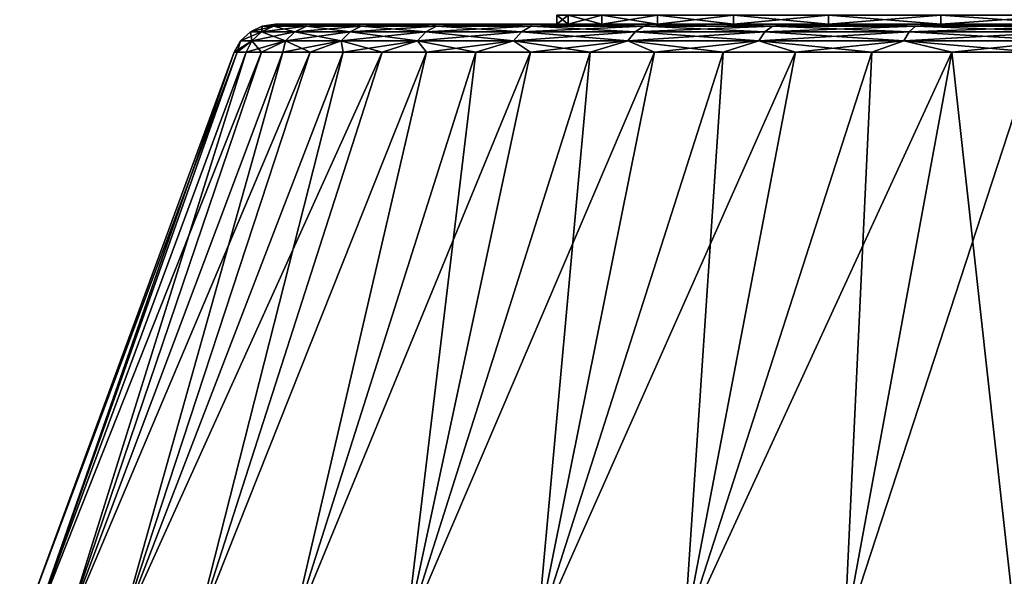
# Model space of a CAD drawing. Header units: metres. Extents: x -109 to 109, y -108 to 40.
# Tile 193 of 216: x 57.97 to 69.03, y -65.8 to -59.55. Entities that reach past the tile are written whole.
import ezdxf

# ---------------------------------------------------------------- set-up
doc = ezdxf.new("R2010")
doc.units = ezdxf.units.M
doc.layers.add('solid_K_24_42_18_000C86_XXX', color=7, linetype='CONTINUOUS')

msp = doc.modelspace()

# ---------------------------------------------------------------- linework, layer by layer
at = {"layer": 'solid_K_24_42_18_000C86_XXX'}
for points in [[(64, -59.599998), (64, -59.5), (64.127258, -59.5, -1.778837)], [(64.127251, -59.599998, 1.778888), (64.127258, -59.5, 1.778837), (64, -59.5)], [(64, -59.599998), (64.127251, -59.599998, 1.778888), (64, -59.5)], [(64.127251, -59.599998, -1.778888), (64, -59.599998), (64.127258, -59.5, -1.778837)], [(64.127251, -59.599998, -1.778888), (64.127258, -59.5, -1.778837), (64.506348, -59.5, -3.521679)], [(64.506378, -59.599998, -3.521784), (64.127251, -59.599998, -1.778888), (64.506348, -59.5, -3.521679)], [(64.127251, -59.599998, 1.778888), (64.506378, -59.599998, 3.521784), (64.127258, -59.5, 1.778837)], [(64.506378, -59.599998, 3.521784), (64.506348, -59.5, 3.521679), (64.127258, -59.5, 1.778837)], [(64.506378, -59.599998, -3.521784), (64.506348, -59.5, -3.521679), (65.129723, -59.5, -5.192972)], [(65.12957, -59.599998, 5.192564), (65.129723, -59.5, 5.192972), (64.506348, -59.5, 3.521679)], [(64.506378, -59.599998, 3.521784), (65.12957, -59.599998, 5.192564), (64.506348, -59.5, 3.521679)], [(65.12957, -59.599998, -5.192564), (64.506378, -59.599998, -3.521784), (65.129723, -59.5, -5.192972)], [(65.12957, -59.599998, -5.192564), (65.129723, -59.5, -5.192972), (65.984367, -59.5, -6.75793)], [(65.984444, -59.599998, -6.758162), (65.12957, -59.599998, -5.192564), (65.984367, -59.5, -6.75793)], [(65.12957, -59.599998, 5.192564), (65.984444, -59.599998, 6.758162), (65.129723, -59.5, 5.192972)], [(65.984444, -59.599998, 6.758162), (65.984367, -59.5, 6.75793), (65.129723, -59.5, 5.192972)], [(65.984444, -59.599998, -6.758162), (65.984367, -59.5, -6.75793), (67.052979, -59.5, -8.185602)], [(67.053024, -59.599998, 8.185614), (67.052979, -59.5, 8.185602), (65.984367, -59.5, 6.75793)], [(65.984444, -59.599998, 6.758162), (67.053024, -59.599998, 8.185614), (65.984367, -59.5, 6.75793)], [(67.053024, -59.599998, -8.185614), (65.984444, -59.599998, -6.758162), (67.052979, -59.5, -8.185602)], [(67.053024, -59.599998, -8.185614), (67.052979, -59.5, -8.185602), (68.3144, -59.5, -9.447019)], [(68.314384, -59.599998, 9.446973), (68.3144, -59.5, 9.447019), (67.052979, -59.5, 8.185602)], [(67.053024, -59.599998, 8.185614), (68.314384, -59.599998, 9.446973), (67.052979, -59.5, 8.185602)], [(68.314384, -59.599998, -9.446973), (67.053024, -59.599998, -8.185614), (68.3144, -59.5, -9.447019)], [(68.314384, -59.599998, -9.446973), (68.3144, -59.5, -9.447019), (69.742073, -59.5, -10.515633)], [(69.741837, -59.599998, -10.51556), (68.314384, -59.599998, -9.446973), (69.742073, -59.5, -10.515633)], [(68.314384, -59.599998, 9.446973), (69.741837, -59.599998, 10.51556), (68.3144, -59.5, 9.447019)], [(69.741837, -59.599998, 10.51556), (69.742073, -59.5, 10.515633), (68.3144, -59.5, 9.447019)], [(60.69133, -59.62196), (60.837887, -59.599998), (60.874481, -59.599998, -1.069908)], [(60.815987, -59.62196, 1.981351), (60.837887, -59.599998), (60.69133, -59.62196)], [(60.815987, -59.62196, -1.981351), (60.69133, -59.62196), (60.874481, -59.599998, -1.069908)], [(60.815987, -59.62196, 1.981351), (60.874481, -59.599998, 1.069903), (60.837887, -59.599998)], [(60.815987, -59.62196, -1.981351), (60.874481, -59.599998, -1.069908), (60.983974, -59.599998, -2.133962)], [(60.815987, -59.62196, -1.981351), (60.983974, -59.599998, -2.133962), (61.165886, -59.599998, -3.188466)], [(61.187988, -59.62196, -3.931456), (60.815987, -59.62196, -1.981351), (61.165886, -59.599998, -3.188466)], [(60.815987, -59.62196, 1.981351), (60.983974, -59.599998, 2.133954), (60.874481, -59.599998, 1.069903)], [(60.815987, -59.62196, 1.981351), (61.187988, -59.62196, 3.931456), (60.983974, -59.599998, 2.133954)], [(60.837887, -59.599998), (64, -59.599998), (64.127251, -59.599998, -1.778888)], [(60.874481, -59.599998, 1.069903), (64, -59.599998), (60.837887, -59.599998)], [(60.874481, -59.599998, -1.069908), (60.837887, -59.599998), (64.127251, -59.599998, -1.778888)], [(60.874481, -59.599998, 1.069903), (64.127251, -59.599998, 1.778888), (64, -59.599998)], [(60.874481, -59.599998, 1.069903), (60.983974, -59.599998, 2.133954), (64.127251, -59.599998, 1.778888)], [(60.983974, -59.599998, -2.133962), (60.874481, -59.599998, -1.069908), (64.127251, -59.599998, -1.778888)], [(60.983974, -59.599998, 2.133954), (61.165882, -59.599998, 3.188457), (64.127251, -59.599998, 1.778888)], [(60.983974, -59.599998, -2.133962), (64.127251, -59.599998, -1.778888), (64.506378, -59.599998, -3.521784)], [(61.165886, -59.599998, -3.188466), (60.983974, -59.599998, -2.133962), (64.506378, -59.599998, -3.521784)], [(61.187988, -59.62196, 3.931456), (61.165882, -59.599998, 3.188457), (60.983974, -59.599998, 2.133954)], [(61.165882, -59.599998, 3.188457), (64.506378, -59.599998, 3.521784), (64.127251, -59.599998, 1.778888)], [(61.165882, -59.599998, 3.188457), (61.419487, -59.599998, 4.228453), (64.506378, -59.599998, 3.521784)], [(61.187988, -59.62196, 3.931456), (61.419487, -59.599998, 4.228453), (61.165882, -59.599998, 3.188457)], [(61.419487, -59.599998, -4.228464), (61.165886, -59.599998, -3.188466), (64.506378, -59.599998, -3.521784)], [(61.187988, -59.62196, -3.931456), (61.165886, -59.599998, -3.188466), (61.419487, -59.599998, -4.228464)], [(61.187988, -59.62196, -3.931456), (61.419487, -59.599998, -4.228464), (61.743481, -59.599998, -5.248456)], [(61.801472, -59.62196, -5.819559), (61.187988, -59.62196, -3.931456), (61.743481, -59.599998, -5.248456)], [(61.187988, -59.62196, 3.931456), (61.801472, -59.62196, 5.819559), (61.419487, -59.599998, 4.228453)], [(61.419487, -59.599998, 4.228453), (65.12957, -59.599998, 5.192564), (64.506378, -59.599998, 3.521784)], [(61.419487, -59.599998, 4.228453), (61.743477, -59.599998, 5.248443), (65.12957, -59.599998, 5.192564)], [(61.419487, -59.599998, -4.228464), (64.506378, -59.599998, -3.521784), (65.12957, -59.599998, -5.192564)], [(61.743481, -59.599998, -5.248456), (61.419487, -59.599998, -4.228464), (65.12957, -59.599998, -5.192564)], [(61.801472, -59.62196, 5.819559), (61.743477, -59.599998, 5.248443), (61.419487, -59.599998, 4.228453)], [(61.743477, -59.599998, 5.248443), (62.136192, -59.599998, 6.243555), (65.12957, -59.599998, 5.192564)], [(61.801472, -59.62196, 5.819559), (62.136192, -59.599998, 6.243555), (61.743477, -59.599998, 5.248443)], [(61.743481, -59.599998, -5.248456), (65.12957, -59.599998, -5.192564), (65.984444, -59.599998, -6.758162)], [(62.1362, -59.599998, -6.243571), (61.743481, -59.599998, -5.248456), (65.984444, -59.599998, -6.758162)], [(61.801472, -59.62196, -5.819559), (61.743481, -59.599998, -5.248456), (62.1362, -59.599998, -6.243571)], [(61.801472, -59.62196, -5.819559), (62.1362, -59.599998, -6.243571), (62.595921, -59.599998, -7.209586)], [(62.646759, -59.62196, -7.615884), (61.801472, -59.62196, -5.819559), (62.595921, -59.599998, -7.209586)], [(61.801472, -59.62196, 5.819559), (62.646759, -59.62196, 7.615884), (62.136192, -59.599998, 6.243555)], [(62.136192, -59.599998, 6.243555), (65.984444, -59.599998, 6.758162), (65.12957, -59.599998, 5.192564)], [(62.136192, -59.599998, 6.243555), (62.595913, -59.599998, 7.209568), (65.984444, -59.599998, 6.758162)], [(62.646759, -59.62196, 7.615884), (62.595913, -59.599998, 7.209568), (62.136192, -59.599998, 6.243555)], [(62.595921, -59.599998, -7.209586), (62.1362, -59.599998, -6.243571), (65.984444, -59.599998, -6.758162)], [(62.595913, -59.599998, 7.209568), (63.120705, -59.599998, 8.142246), (65.984444, -59.599998, 6.758162)], [(62.646759, -59.62196, 7.615884), (63.120705, -59.599998, 8.142246), (62.595913, -59.599998, 7.209568)], [(62.595921, -59.599998, -7.209586), (65.984444, -59.599998, -6.758162), (67.053024, -59.599998, -8.185614)], [(63.12072, -59.599998, -8.142267), (62.595921, -59.599998, -7.209586), (67.053024, -59.599998, -8.185614)], [(62.646759, -59.62196, -7.615884), (62.595921, -59.599998, -7.209586), (63.12072, -59.599998, -8.142267)], [(62.646759, -59.62196, -7.615884), (63.12072, -59.599998, -8.142267), (63.70776, -59.599998, -9.036572)], [(63.710518, -59.62196, -9.292102), (62.646759, -59.62196, -7.615884), (63.70776, -59.599998, -9.036572)], [(62.646759, -59.62196, 7.615884), (63.710518, -59.62196, 9.292102), (63.120705, -59.599998, 8.142246)], [(63.120705, -59.599998, 8.142246), (67.053024, -59.599998, 8.185614), (65.984444, -59.599998, 6.758162)], [(63.120705, -59.599998, 8.142246), (63.707745, -59.599998, 9.036549), (67.053024, -59.599998, 8.185614)], [(63.710518, -59.62196, 9.292102), (63.707745, -59.599998, 9.036549), (63.120705, -59.599998, 8.142246)], [(63.70776, -59.599998, -9.036572), (63.12072, -59.599998, -8.142267), (67.053024, -59.599998, -8.185614)], [(63.707745, -59.599998, 9.036549), (68.314384, -59.599998, 9.446973), (67.053024, -59.599998, 8.185614)], [(63.707745, -59.599998, 9.036549), (64.35421, -59.599998, 9.888417), (68.314384, -59.599998, 9.446973)], [(63.710518, -59.62196, 9.292102), (64.35421, -59.599998, 9.888417), (63.707745, -59.599998, 9.036549)], [(63.70776, -59.599998, -9.036572), (67.053024, -59.599998, -8.185614), (68.314384, -59.599998, -9.446973)], [(64.354233, -59.599998, -9.888443), (63.70776, -59.599998, -9.036572), (68.314384, -59.599998, -9.446973)], [(63.710518, -59.62196, -9.292102), (63.70776, -59.599998, -9.036572), (64.354233, -59.599998, -9.888443)], [(63.710518, -59.62196, -9.292102), (64.354233, -59.599998, -9.888443), (65.057358, -59.599998, -10.694273)], [(64.975975, -59.62196, -10.821778), (63.710518, -59.62196, -9.292102), (65.057358, -59.599998, -10.694273)], [(63.710518, -59.62196, 9.292102), (64.975975, -59.62196, 10.821778), (64.35421, -59.599998, 9.888417)], [(64.35421, -59.599998, 9.888417), (69.741837, -59.599998, 10.51556), (68.314384, -59.599998, 9.446973)], [(64.35421, -59.599998, 9.888417), (65.057327, -59.599998, 10.694245), (69.741837, -59.599998, 10.51556)], [(64.975975, -59.62196, 10.821778), (65.057327, -59.599998, 10.694245), (64.35421, -59.599998, 9.888417)], [(64.354233, -59.599998, -9.888443), (68.314384, -59.599998, -9.446973), (69.741837, -59.599998, -10.51556)], [(65.057358, -59.599998, -10.694273), (64.354233, -59.599998, -9.888443), (69.741837, -59.599998, -10.51556)], [(64.975975, -59.62196, -10.821778), (65.057358, -59.599998, -10.694273), (65.814049, -59.599998, -11.450416)], [(66.423172, -59.62196, -12.180788), (64.975975, -59.62196, -10.821778), (65.814049, -59.599998, -11.450416)], [(64.975975, -59.62196, 10.821778), (65.814018, -59.599998, 11.450386), (65.057327, -59.599998, 10.694245)], [(64.975975, -59.62196, 10.821778), (66.423172, -59.62196, 12.180788), (65.814018, -59.599998, 11.450386)], [(65.057327, -59.599998, 10.694245), (71.307434, -59.599998, 11.370431), (69.741837, -59.599998, 10.51556)], [(65.057327, -59.599998, 10.694245), (65.814018, -59.599998, 11.450386), (71.307434, -59.599998, 11.370431)], [(65.057358, -59.599998, -10.694273), (69.741837, -59.599998, -10.51556), (71.307434, -59.599998, -11.370431)], [(65.814049, -59.599998, -11.450416), (65.057358, -59.599998, -10.694273), (71.307434, -59.599998, -11.370431)], [(65.814018, -59.599998, 11.450386), (72.978218, -59.599998, 11.993622), (71.307434, -59.599998, 11.370431)], [(65.814018, -59.599998, 11.450386), (66.62014, -59.599998, 12.152755), (72.978218, -59.599998, 11.993622)], [(66.423172, -59.62196, 12.180788), (66.62014, -59.599998, 12.152755), (65.814018, -59.599998, 11.450386)], [(65.814049, -59.599998, -11.450416), (71.307434, -59.599998, -11.370431), (72.978218, -59.599998, -11.993622)], [(66.620178, -59.599998, -12.152783), (65.814049, -59.599998, -11.450416), (72.978218, -59.599998, -11.993622)], [(66.423172, -59.62196, -12.180788), (65.814049, -59.599998, -11.450416), (66.620178, -59.599998, -12.152783)], [(66.423172, -59.62196, -12.180788), (66.620178, -59.599998, -12.152783), (67.472092, -59.599998, -12.798357)], [(68.029289, -59.62196, -13.3477), (66.423172, -59.62196, -12.180788), (67.472092, -59.599998, -12.798357)], [(66.423172, -59.62196, 12.180788), (68.029289, -59.62196, 13.3477), (66.62014, -59.599998, 12.152755)], [(66.62014, -59.599998, 12.152755), (74.721115, -59.599998, 12.372747), (72.978218, -59.599998, 11.993622)], [(66.62014, -59.599998, 12.152755), (67.472054, -59.599998, 12.798329), (74.721115, -59.599998, 12.372747)], [(68.029289, -59.62196, 13.3477), (67.472054, -59.599998, 12.798329), (66.62014, -59.599998, 12.152755)], [(66.620178, -59.599998, -12.152783), (72.978218, -59.599998, -11.993622), (74.721115, -59.599998, -12.372747)], [(66.620178, -59.599998, -12.152783), (74.721115, -59.599998, -12.372747), (76.5, -59.599998, -12.5)], [(67.472092, -59.599998, -12.798357), (66.620178, -59.599998, -12.152783), (76.5, -59.599998, -12.5)], [(67.472054, -59.599998, 12.798329), (76.5, -59.599998, 12.5), (74.721115, -59.599998, 12.372747)], [(67.472054, -59.599998, 12.798329), (85.527908, -59.599998, 12.798357), (76.5, -59.599998, 12.5)], [(67.472054, -59.599998, 12.798329), (68.366127, -59.599998, 13.384386), (85.527908, -59.599998, 12.798357)], [(68.029289, -59.62196, 13.3477), (68.366127, -59.599998, 13.384386), (67.472054, -59.599998, 12.798329)], [(85.527946, -59.599998, -12.798329), (67.472092, -59.599998, -12.798357), (76.5, -59.599998, -12.5)], [(84.633873, -59.599998, -13.384386), (68.366165, -59.599998, -13.384412), (67.472092, -59.599998, -12.798357)], [(68.029289, -59.62196, -13.3477), (67.472092, -59.599998, -12.798357), (68.366165, -59.599998, -13.384412)], [(85.527946, -59.599998, -12.798329), (84.633873, -59.599998, -13.384386), (67.472092, -59.599998, -12.798357)], [(68.029289, -59.62196, -13.3477), (68.366165, -59.599998, -13.384412), (69.298363, -59.599998, -13.908197)], [(69.768997, -59.62196, -14.304111), (68.029289, -59.62196, -13.3477), (69.298363, -59.599998, -13.908197)], [(68.029289, -59.62196, 13.3477), (69.768997, -59.62196, 14.304111), (68.366127, -59.599998, 13.384386)], [(68.366127, -59.599998, 13.384386), (84.633835, -59.599998, 13.384412), (85.527908, -59.599998, 12.798357)], [(68.366127, -59.599998, 13.384386), (69.298317, -59.599998, 13.908174), (84.633835, -59.599998, 13.384412)], [(69.768997, -59.62196, 14.304111), (69.298317, -59.599998, 13.908174), (68.366127, -59.599998, 13.384386)], [(83.701683, -59.599998, -13.908174), (69.298363, -59.599998, -13.908197), (68.366165, -59.599998, -13.384412)], [(84.633873, -59.599998, -13.384386), (83.701683, -59.599998, -13.908174), (68.366165, -59.599998, -13.384412)], [(60.448399, -59.786476), (60.557526, -59.685997), (60.683239, -59.685997, -1.998122)], [(60.57497, -59.786476, 2.011799), (60.557526, -59.685997), (60.448399, -59.786476)], [(60.57497, -59.786476, -2.011799), (60.448399, -59.786476), (60.683239, -59.685997, -1.998122)], [(60.557526, -59.685997), (60.69133, -59.62196), (60.815987, -59.62196, -1.981351)], [(60.683239, -59.685997, 1.998122), (60.69133, -59.62196), (60.557526, -59.685997)], [(60.683239, -59.685997, -1.998122), (60.557526, -59.685997), (60.815987, -59.62196, -1.981351)], [(60.57497, -59.786476, 2.011799), (60.683239, -59.685997, 1.998122), (60.557526, -59.685997)], [(60.57497, -59.786476, -2.011799), (60.683239, -59.685997, -1.998122), (61.058388, -59.685997, -3.964732)], [(60.95269, -59.786476, -3.991871), (60.57497, -59.786476, -2.011799), (61.058388, -59.685997, -3.964732)], [(60.57497, -59.786476, 2.011799), (60.95269, -59.786476, 3.991871), (60.683239, -59.685997, 1.998122)], [(60.683239, -59.685997, 1.998122), (60.815987, -59.62196, 1.981351), (60.69133, -59.62196)], [(60.683239, -59.685997, -1.998122), (60.815987, -59.62196, -1.981351), (61.187988, -59.62196, -3.931456)], [(61.058388, -59.685997, -3.964732), (60.683239, -59.685997, -1.998122), (61.187988, -59.62196, -3.931456)], [(60.683239, -59.685997, 1.998122), (61.058388, -59.685997, 3.964732), (60.815987, -59.62196, 1.981351)], [(60.95269, -59.786476, 3.991871), (61.058388, -59.685997, 3.964732), (60.683239, -59.685997, 1.998122)], [(61.058388, -59.685997, 3.964732), (61.187988, -59.62196, 3.931456), (60.815987, -59.62196, 1.981351)], [(60.95269, -59.786476, -3.991871), (61.058388, -59.685997, -3.964732), (61.677063, -59.685997, -5.868816)], [(61.5756, -59.786476, -5.908988), (60.95269, -59.786476, -3.991871), (61.677063, -59.685997, -5.868816)], [(60.95269, -59.786476, 3.991871), (61.5756, -59.786476, 5.908988), (61.058388, -59.685997, 3.964732)], [(61.058388, -59.685997, -3.964732), (61.187988, -59.62196, -3.931456), (61.801472, -59.62196, -5.819559)], [(61.677063, -59.685997, -5.868816), (61.058388, -59.685997, -3.964732), (61.801472, -59.62196, -5.819559)], [(61.058388, -59.685997, 3.964732), (61.677063, -59.685997, 5.868816), (61.187988, -59.62196, 3.931456)], [(61.5756, -59.786476, 5.908988), (61.677063, -59.685997, 5.868816), (61.058388, -59.685997, 3.964732)], [(61.677063, -59.685997, 5.868816), (61.801472, -59.62196, 5.819559), (61.187988, -59.62196, 3.931456)], [(61.5756, -59.786476, -5.908988), (61.677063, -59.685997, -5.868816), (62.529503, -59.685997, -7.680345)], [(62.433876, -59.786476, -7.732918), (61.5756, -59.786476, -5.908988), (62.529503, -59.685997, -7.680345)], [(61.5756, -59.786476, 5.908988), (62.433876, -59.786476, 7.732918), (61.677063, -59.685997, 5.868816)], [(61.677063, -59.685997, -5.868816), (61.801472, -59.62196, -5.819559), (62.646759, -59.62196, -7.615884)], [(62.529503, -59.685997, -7.680345), (61.677063, -59.685997, -5.868816), (62.646759, -59.62196, -7.615884)], [(61.677063, -59.685997, 5.868816), (62.529503, -59.685997, 7.680345), (61.801472, -59.62196, 5.819559)], [(62.433876, -59.786476, 7.732918), (62.529503, -59.685997, 7.680345), (61.677063, -59.685997, 5.868816)], [(62.529503, -59.685997, 7.680345), (62.646759, -59.62196, 7.615884), (61.801472, -59.62196, 5.819559)], [(62.433876, -59.786476, -7.732918), (62.529503, -59.685997, -7.680345), (63.602268, -59.685997, -9.37075)], [(63.513981, -59.786476, -9.434895), (62.433876, -59.786476, -7.732918), (63.602268, -59.685997, -9.37075)], [(62.433876, -59.786476, 7.732918), (63.513981, -59.786476, 9.434895), (62.529503, -59.685997, 7.680345)], [(62.529503, -59.685997, -7.680345), (62.646759, -59.62196, -7.615884), (63.710518, -59.62196, -9.292102)], [(63.602268, -59.685997, -9.37075), (62.529503, -59.685997, -7.680345), (63.710518, -59.62196, -9.292102)], [(62.529503, -59.685997, 7.680345), (63.602268, -59.685997, 9.37075), (62.646759, -59.62196, 7.615884)], [(63.513981, -59.786476, 9.434895), (63.602268, -59.685997, 9.37075), (62.529503, -59.685997, 7.680345)], [(63.602268, -59.685997, 9.37075), (63.710518, -59.62196, 9.292102), (62.646759, -59.62196, 7.615884)], [(63.513981, -59.786476, -9.434895), (63.602268, -59.685997, -9.37075), (64.878433, -59.685997, -10.913374)], [(64.798889, -59.786476, -10.988077), (63.513981, -59.786476, -9.434895), (64.878433, -59.685997, -10.913374)], [(63.513981, -59.786476, 9.434895), (64.798889, -59.786476, 10.988077), (63.602268, -59.685997, 9.37075)], [(63.602268, -59.685997, -9.37075), (63.710518, -59.62196, -9.292102), (64.975975, -59.62196, -10.821778)], [(64.878433, -59.685997, -10.913374), (63.602268, -59.685997, -9.37075), (64.975975, -59.62196, -10.821778)], [(63.602268, -59.685997, 9.37075), (64.878433, -59.685997, 10.913374), (63.710518, -59.62196, 9.292102)], [(64.798889, -59.786476, 10.988077), (64.878433, -59.685997, 10.913374), (63.602268, -59.685997, 9.37075)], [(64.878433, -59.685997, 10.913374), (64.975975, -59.62196, 10.821778), (63.710518, -59.62196, 9.292102)], [(64.798889, -59.786476, -10.988077), (64.878433, -59.685997, -10.913374), (66.337883, -59.685997, -12.283887)], [(66.268326, -59.786476, -12.367971), (64.798889, -59.786476, -10.988077), (66.337883, -59.685997, -12.283887)], [(64.798889, -59.786476, 10.988077), (66.268326, -59.786476, 12.367971), (64.878433, -59.685997, 10.913374)], [(64.878433, -59.685997, -10.913374), (64.975975, -59.62196, -10.821778), (66.423172, -59.62196, -12.180788)], [(66.337883, -59.685997, -12.283887), (64.878433, -59.685997, -10.913374), (66.423172, -59.62196, -12.180788)], [(64.878433, -59.685997, 10.913374), (66.337883, -59.685997, 12.283887), (64.975975, -59.62196, 10.821778)], [(66.268326, -59.786476, 12.367971), (66.337883, -59.685997, 12.283887), (64.878433, -59.685997, 10.913374)], [(66.337883, -59.685997, 12.283887), (66.423172, -59.62196, 12.180788), (64.975975, -59.62196, 10.821778)], [(66.268326, -59.786476, -12.367971), (66.337883, -59.685997, -12.283887), (67.957596, -59.685997, -13.460675)], [(67.899124, -59.786476, -13.552815), (66.268326, -59.786476, -12.367971), (67.957596, -59.685997, -13.460675)], [(66.268326, -59.786476, 12.367971), (67.899124, -59.786476, 13.552815), (66.337883, -59.685997, 12.283887)], [(66.337883, -59.685997, -12.283887), (66.423172, -59.62196, -12.180788), (68.029289, -59.62196, -13.3477)], [(67.957596, -59.685997, -13.460675), (66.337883, -59.685997, -12.283887), (68.029289, -59.62196, -13.3477)], [(66.337883, -59.685997, 12.283887), (67.957596, -59.685997, 13.460675), (66.423172, -59.62196, 12.180788)], [(67.899124, -59.786476, 13.552815), (67.957596, -59.685997, 13.460675), (66.337883, -59.685997, 12.283887)], [(67.957596, -59.685997, 13.460675), (68.029289, -59.62196, 13.3477), (66.423172, -59.62196, 12.180788)], [(67.899124, -59.786476, -13.552815), (67.957596, -59.685997, -13.460675), (69.712029, -59.685997, -14.425181)], [(69.665558, -59.786476, -14.523923), (67.899124, -59.786476, -13.552815), (69.712029, -59.685997, -14.425181)], [(67.899124, -59.786476, 13.552815), (69.665558, -59.786476, 14.523923), (67.957596, -59.685997, 13.460675)], [(67.957596, -59.685997, -13.460675), (68.029289, -59.62196, -13.3477), (69.768997, -59.62196, -14.304111)], [(69.712029, -59.685997, -14.425181), (67.957596, -59.685997, -13.460675), (69.768997, -59.62196, -14.304111)], [(67.957596, -59.685997, 13.460675), (69.712029, -59.685997, 14.425181), (68.029289, -59.62196, 13.3477)], [(69.665558, -59.786476, 14.523923), (69.712029, -59.685997, 14.425181), (67.957596, -59.685997, 13.460675)], [(69.712029, -59.685997, 14.425181), (69.768997, -59.62196, 14.304111), (68.029289, -59.62196, 13.3477)], [(60.57497, -59.786476, -2.011799), (60.408245, -59.914131, -1.054707), (60.373718, -59.914131)], [(60.448399, -59.786476), (60.373718, -59.914131), (60.408245, -59.914131, 1.054707)], [(60.57497, -59.786476, -2.011799), (60.373718, -59.914131), (60.448399, -59.786476)], [(60.57497, -59.786476, -2.011799), (60.511681, -59.914131, -2.104898), (60.408245, -59.914131, -1.054707)], [(60.57497, -59.786476, 2.011799), (60.408245, -59.914131, 1.054707), (60.511681, -59.914131, 2.104898)], [(60.57497, -59.786476, 2.011799), (60.448399, -59.786476), (60.408245, -59.914131, 1.054707)], [(60.95269, -59.786476, -3.991871), (60.683578, -59.914131, -3.146076), (60.511681, -59.914131, -2.104898)], [(60.95269, -59.786476, -3.991871), (60.511681, -59.914131, -2.104898), (60.57497, -59.786476, -2.011799)], [(60.57497, -59.786476, 2.011799), (60.511681, -59.914131, 2.104898), (60.683578, -59.914131, 3.146076)], [(60.57497, -59.786476, 2.011799), (60.683578, -59.914131, 3.146076), (60.95269, -59.786476, 3.991871)], [(60.95269, -59.786476, -3.991871), (60.923206, -59.914131, -4.173782), (60.683578, -59.914131, -3.146076)], [(60.95269, -59.786476, 3.991871), (60.683578, -59.914131, 3.146076), (60.923206, -59.914131, 4.173782)], [(61.5756, -59.786476, -5.908988), (61.229534, -59.914131, -5.183615), (60.923206, -59.914131, -4.173782)], [(61.5756, -59.786476, -5.908988), (60.923206, -59.914131, -4.173782), (60.95269, -59.786476, -3.991871)], [(60.95269, -59.786476, 3.991871), (60.923206, -59.914131, 4.173782), (61.229534, -59.914131, 5.183615)], [(60.95269, -59.786476, 3.991871), (61.229534, -59.914131, 5.183615), (61.5756, -59.786476, 5.908988)], [(61.5756, -59.786476, -5.908988), (61.601254, -59.914131, -6.171251), (61.229534, -59.914131, -5.183615)], [(61.5756, -59.786476, 5.908988), (61.229534, -59.914131, 5.183615), (61.601254, -59.914131, 6.171251)], [(62.433876, -59.786476, -7.732918), (61.601254, -59.914131, -6.171251), (61.5756, -59.786476, -5.908988)], [(61.5756, -59.786476, 5.908988), (61.601254, -59.914131, 6.171251), (62.03677, -59.914131, 7.132461)], [(61.5756, -59.786476, 5.908988), (62.03677, -59.914131, 7.132461), (62.433876, -59.786476, 7.732918)], [(62.433876, -59.786476, -7.732918), (62.03677, -59.914131, -7.132461), (61.601254, -59.914131, -6.171251)], [(62.433876, -59.786476, -7.732918), (62.534222, -59.914131, -8.063128), (62.03677, -59.914131, -7.132461)], [(62.433876, -59.786476, 7.732918), (62.03677, -59.914131, 7.132461), (62.534222, -59.914131, 8.063128)], [(63.513981, -59.786476, -9.434895), (62.534222, -59.914131, -8.063128), (62.433876, -59.786476, -7.732918)], [(62.433876, -59.786476, 7.732918), (62.534222, -59.914131, 8.063128), (63.091476, -59.914131, 8.959269)], [(62.433876, -59.786476, 7.732918), (63.091476, -59.914131, 8.959269), (63.513981, -59.786476, 9.434895)], [(63.513981, -59.786476, -9.434895), (63.091476, -59.914131, -8.959269), (62.534222, -59.914131, -8.063128)], [(63.513981, -59.786476, -9.434895), (63.70615, -59.914131, -9.817044), (63.091476, -59.914131, -8.959269)], [(63.513981, -59.786476, 9.434895), (63.091476, -59.914131, 8.959269), (63.70615, -59.914131, 9.817043)], [(64.798889, -59.786476, -10.988077), (63.70615, -59.914131, -9.817044), (63.513981, -59.786476, -9.434895)], [(63.513981, -59.786476, 9.434895), (63.70615, -59.914131, 9.817043), (64.375603, -59.914131, 10.63278)], [(63.513981, -59.786476, 9.434895), (64.375603, -59.914131, 10.63278), (64.798889, -59.786476, 10.988077)], [(64.798889, -59.786476, -10.988077), (64.375603, -59.914131, -10.632781), (63.70615, -59.914131, -9.817044)], [(64.798889, -59.786476, -10.988077), (65.096977, -59.914131, -11.402987), (64.375603, -59.914131, -10.632781)], [(64.798889, -59.786476, 10.988077), (64.375603, -59.914131, 10.63278), (65.096977, -59.914131, 11.402986)], [(66.268326, -59.786476, -12.367971), (65.096977, -59.914131, -11.402987), (64.798889, -59.786476, -10.988077)], [(64.798889, -59.786476, 10.988077), (65.096977, -59.914131, 11.402986), (65.86718, -59.914131, 12.124363)], [(64.798889, -59.786476, 10.988077), (65.86718, -59.914131, 12.124363), (66.268326, -59.786476, 12.367971)], [(66.268326, -59.786476, -12.367971), (65.867188, -59.914131, -12.124364), (65.096977, -59.914131, -11.402987)], [(66.268326, -59.786476, 12.367971), (65.86718, -59.914131, 12.124363), (66.682922, -59.914131, 12.793825)], [(66.268326, -59.786476, -12.367971), (66.682922, -59.914131, -12.793825), (65.867188, -59.914131, -12.124364)], [(67.899124, -59.786476, -13.552815), (66.682922, -59.914131, -12.793825), (66.268326, -59.786476, -12.367971)], [(66.268326, -59.786476, 12.367971), (66.682922, -59.914131, 12.793825), (67.540703, -59.914131, 13.408504)], [(66.268326, -59.786476, 12.367971), (67.540703, -59.914131, 13.408504), (67.899124, -59.786476, 13.552815)], [(67.899124, -59.786476, -13.552815), (67.540703, -59.914131, -13.408504), (66.682922, -59.914131, -12.793825)], [(67.899124, -59.786476, -13.552815), (68.436852, -59.914131, -13.965764), (67.540703, -59.914131, -13.408504)], [(67.899124, -59.786476, 13.552815), (67.540703, -59.914131, 13.408504), (68.436852, -59.914131, 13.965764)], [(69.665558, -59.786476, -14.523923), (68.436852, -59.914131, -13.965764), (67.899124, -59.786476, -13.552815)], [(67.899124, -59.786476, 13.552815), (68.436852, -59.914131, 13.965764), (69.367523, -59.914131, 14.46322)], [(67.899124, -59.786476, 13.552815), (69.367523, -59.914131, 14.46322), (69.665558, -59.786476, 14.523923)], [(69.665558, -59.786476, -14.523923), (69.367523, -59.914131, -14.46322), (68.436852, -59.914131, -13.965764)], [(57.965958, -66.448959), (60.373718, -59.914131), (60.408245, -59.914131, -1.054707)], [(58.091278, -66.448959, -2.151671), (57.965958, -66.448959), (60.408245, -59.914131, -1.054707)], [(58.091278, -66.448959, 2.151671), (60.373718, -59.914131), (57.965958, -66.448959)], [(58.091278, -66.448959, -2.151671), (60.511681, -59.914131, -2.104898), (60.683578, -59.914131, -3.146076)], [(58.465542, -66.448959, -4.274245), (58.091278, -66.448959, -2.151671), (60.683578, -59.914131, -3.146076)], [(58.091278, -66.448959, -2.151671), (60.408245, -59.914131, -1.054707), (60.511681, -59.914131, -2.104898)], [(58.091278, -66.448959, 2.151671), (60.408245, -59.914131, 1.054707), (60.373718, -59.914131)], [(58.091278, -66.448959, 2.151671), (60.511681, -59.914131, 2.104898), (60.408245, -59.914131, 1.054707)], [(58.091278, -66.448959, 2.151671), (58.465542, -66.448959, 4.274245), (60.511681, -59.914131, 2.104898)], [(58.465542, -66.448959, -4.274245), (60.923206, -59.914131, -4.173782), (61.229534, -59.914131, -5.183615)], [(59.083694, -66.448959, -6.339016), (58.465542, -66.448959, -4.274245), (61.229534, -59.914131, -5.183615)], [(58.465542, -66.448959, -4.274245), (60.683578, -59.914131, -3.146076), (60.923206, -59.914131, -4.173782)], [(58.465542, -66.448959, 4.274245), (60.683578, -59.914131, 3.146076), (60.511681, -59.914131, 2.104898)], [(58.465542, -66.448959, 4.274245), (60.923206, -59.914131, 4.173782), (60.683578, -59.914131, 3.146076)], [(58.465542, -66.448959, 4.274245), (59.083694, -66.448959, 6.339016), (60.923206, -59.914131, 4.173782)], [(59.083694, -66.448959, -6.339016), (61.601254, -59.914131, -6.171251), (62.03677, -59.914131, -7.132461)], [(59.937374, -66.448959, -8.318064), (59.083694, -66.448959, -6.339016), (62.03677, -59.914131, -7.132461)], [(59.083694, -66.448959, -6.339016), (61.229534, -59.914131, -5.183615), (61.601254, -59.914131, -6.171251)], [(59.083694, -66.448959, 6.339016), (61.229534, -59.914131, 5.183615), (60.923206, -59.914131, 4.173782)], [(59.083694, -66.448959, 6.339016), (61.601254, -59.914131, 6.171251), (61.229534, -59.914131, 5.183615)], [(59.083694, -66.448959, 6.339016), (59.937374, -66.448959, 8.318064), (61.601254, -59.914131, 6.171251)], [(59.937374, -66.448959, -8.318064), (62.03677, -59.914131, -7.132461), (62.534222, -59.914131, -8.063128)], [(61.015034, -66.448959, -10.184624), (59.937374, -66.448959, -8.318064), (62.534222, -59.914131, -8.063128)], [(59.937374, -66.448959, 8.318064), (62.03677, -59.914131, 7.132461), (61.601254, -59.914131, 6.171251)], [(59.937374, -66.448959, 8.318064), (62.534222, -59.914131, 8.063128), (62.03677, -59.914131, 7.132461)], [(59.937374, -66.448959, 8.318064), (61.015034, -66.448959, 10.184624), (62.534222, -59.914131, 8.063128)], [(61.015034, -66.448959, -10.184624), (63.091476, -59.914131, -8.959269), (63.70615, -59.914131, -9.817044)], [(62.302097, -66.448959, -11.913454), (61.015034, -66.448959, -10.184624), (63.70615, -59.914131, -9.817044)], [(61.015034, -66.448959, -10.184624), (62.534222, -59.914131, -8.063128), (63.091476, -59.914131, -8.959269)], [(61.015034, -66.448959, 10.184624), (63.091476, -59.914131, 8.959269), (62.534222, -59.914131, 8.063128)], [(61.015034, -66.448959, 10.184624), (62.302097, -66.448959, 11.913454), (63.091476, -59.914131, 8.959269)], [(62.302097, -66.448959, -11.913454), (64.375603, -59.914131, -10.632781), (65.096977, -59.914131, -11.402987)], [(63.781166, -66.448959, -13.481174), (62.302097, -66.448959, -11.913454), (65.096977, -59.914131, -11.402987)], [(62.302097, -66.448959, -11.913454), (63.70615, -59.914131, -9.817044), (64.375603, -59.914131, -10.632781)], [(62.302097, -66.448959, 11.913454), (63.70615, -59.914131, 9.817043), (63.091476, -59.914131, 8.959269)], [(62.302097, -66.448959, 11.913454), (64.375603, -59.914131, 10.63278), (63.70615, -59.914131, 9.817043)], [(62.302097, -66.448959, 11.913454), (63.781166, -66.448959, 13.481174), (64.375603, -59.914131, 10.63278)], [(63.781166, -66.448959, -13.481174), (65.867188, -59.914131, -12.124364), (66.682922, -59.914131, -12.793825)], [(65.432236, -66.448959, -14.866587), (63.781166, -66.448959, -13.481174), (66.682922, -59.914131, -12.793825)], [(63.781166, -66.448959, -13.481174), (65.096977, -59.914131, -11.402987), (65.867188, -59.914131, -12.124364)], [(63.781166, -66.448959, 13.481174), (65.096977, -59.914131, 11.402986), (64.375603, -59.914131, 10.63278)], [(63.781166, -66.448959, 13.481174), (65.86718, -59.914131, 12.124363), (65.096977, -59.914131, 11.402986)], [(63.781166, -66.448959, 13.481174), (65.432236, -66.448959, 14.866587), (65.86718, -59.914131, 12.124363)], [(65.432236, -66.448959, -14.866587), (67.540703, -59.914131, -13.408504), (68.436852, -59.914131, -13.965764)], [(67.232979, -66.448959, -16.050953), (65.432236, -66.448959, -14.866587), (68.436852, -59.914131, -13.965764)], [(65.432236, -66.448959, -14.866587), (66.682922, -59.914131, -12.793825), (67.540703, -59.914131, -13.408504)], [(65.432236, -66.448959, 14.866587), (66.682922, -59.914131, 12.793825), (65.86718, -59.914131, 12.124363)], [(65.432236, -66.448959, 14.866587), (67.540703, -59.914131, 13.408504), (66.682922, -59.914131, 12.793825)], [(65.432236, -66.448959, 14.866587), (67.232979, -66.448959, 16.050953), (67.540703, -59.914131, 13.408504)], [(67.232979, -66.448959, -16.050953), (68.436852, -59.914131, -13.965764), (69.367523, -59.914131, -14.46322)], [(69.159042, -66.448959, -17.018257), (67.232979, -66.448959, -16.050953), (69.367523, -59.914131, -14.46322)], [(67.232979, -66.448959, 16.050953), (68.436852, -59.914131, 13.965764), (67.540703, -59.914131, 13.408504)], [(67.232979, -66.448959, 16.050953), (69.159042, -66.448959, 17.018257), (68.436852, -59.914131, 13.965764)], [(69.159042, -66.448959, 17.018257), (69.367523, -59.914131, 14.46322), (68.436852, -59.914131, 13.965764)]]:
    msp.add_3dface(points, dxfattribs=at)

doc.saveas('drawing.dxf')
